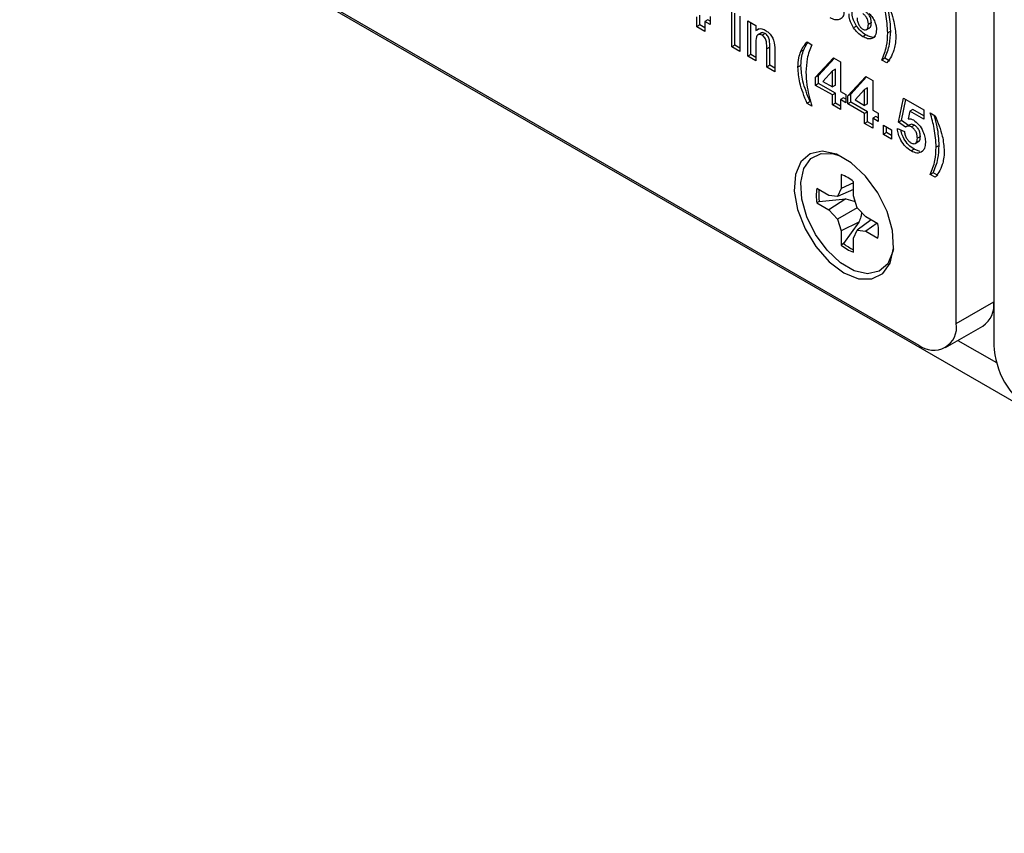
# Model space of a CAD drawing. Header units: inches. Extents: x 0.3 to 33.8, y 0.2 to 21.7.
# Tile 172 of 209: x 30.911 to 31.375, y 13.164 to 13.548. Entities that reach past the tile are written whole.
import ezdxf

# ---------------------------------------------------------------- set-up
doc = ezdxf.new("R2010")
doc.units = ezdxf.units.IN
doc.header["$MEASUREMENT"] = 0

msp = doc.modelspace()

# ---------------------------------------------------------------- linework, layer by layer
at = {"color": 7, "linetype": 'Continuous', "lineweight": 25}
for p, q in [((31.35280835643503, 13.40436758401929), (31.35280835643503, 13.77181094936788)), ((31.37048602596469, 13.7616058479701), (31.37048602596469, 13.39416248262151)), ((30.91086661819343, 13.63908159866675), (31.33513068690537, 13.39415916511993)), ((30.91930746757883, 13.63328091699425), (31.73287825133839, 13.16361650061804)), ((31.23034834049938, 13.54446821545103), (31.23034834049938, 13.5491580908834)), ((31.23176255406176, 13.54528462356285), (31.23176255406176, 13.54997449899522)), ((31.2355700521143, 13.5477764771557), (31.23415583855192, 13.54696006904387)), ((31.23669417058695, 13.54712753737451), (31.2355700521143, 13.5477764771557)), ((31.23669417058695, 13.54930524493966), (31.23669417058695, 13.54549472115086)), ((31.24684749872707, 13.53494345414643), (31.24684749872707, 13.55165113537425)), ((31.24826171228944, 13.53575986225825), (31.24826171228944, 13.55083472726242)), ((31.25065499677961, 13.54945311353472), (31.25065499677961, 13.53274543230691)), ((31.23176255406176, 13.54528462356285), (31.23034834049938, 13.54446821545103)), ((31.23415583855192, 13.54227019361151), (31.23034834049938, 13.54446821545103)), ((31.23415583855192, 13.54390300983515), (31.23176255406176, 13.54528462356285)), ((31.23669417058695, 13.54549472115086), (31.23415583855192, 13.54696006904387)), ((31.23415583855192, 13.54696006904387), (31.23415583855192, 13.54227019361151)), ((31.25446249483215, 13.5472550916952), (31.2582699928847, 13.54505706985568)), ((31.25446249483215, 13.53054741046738), (31.25446249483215, 13.5472550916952)), ((31.25587670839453, 13.53136381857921), (31.25587670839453, 13.54643868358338)), ((31.2582699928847, 13.54505706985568), (31.2582699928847, 13.54264801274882)), ((31.25968420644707, 13.54346442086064), (31.2582699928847, 13.54264801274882)), ((31.30570733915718, 13.54476617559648), (31.30429312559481, 13.54394976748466)), ((31.31026697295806, 13.54298669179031), (31.31203473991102, 13.54400720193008)), ((31.31273534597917, 13.54636981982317), (31.3113211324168, 13.54555341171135)), ((31.26083635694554, 13.54156170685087), (31.25906858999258, 13.54054119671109)), ((31.26258345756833, 13.54126860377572), (31.26116924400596, 13.54045219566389)), ((31.31017718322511, 13.54055074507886), (31.30876296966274, 13.53973433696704)), ((31.32187334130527, 13.54237237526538), (31.3204591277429, 13.54155596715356)), ((31.24826171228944, 13.53575986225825), (31.24684749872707, 13.53494345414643)), ((31.25065499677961, 13.53274543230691), (31.24684749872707, 13.53494345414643)), ((31.25065499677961, 13.53437824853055), (31.24826171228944, 13.53575986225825)), ((31.2582699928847, 13.53595669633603), (31.2582699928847, 13.52834938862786)), ((31.26476087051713, 13.53480877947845), (31.26334665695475, 13.53399237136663)), ((31.26334665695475, 13.52541869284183), (31.26334665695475, 13.53399237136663)), ((31.26476087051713, 13.52623510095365), (31.26476087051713, 13.53480877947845)), ((31.2671541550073, 13.53355305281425), (31.2671541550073, 13.52322067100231)), ((31.2808316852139, 13.53358743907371), (31.27941747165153, 13.53277103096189)), ((31.28238414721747, 13.53729172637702), (31.284668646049, 13.53597291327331)), ((31.25587670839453, 13.53136381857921), (31.25446249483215, 13.53054741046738)), ((31.2582699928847, 13.52834938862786), (31.25446249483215, 13.53054741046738)), ((31.2582699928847, 13.52998220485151), (31.25587670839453, 13.53136381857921)), ((31.28644547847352, 13.52057068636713), (31.2948180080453, 13.5298206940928)), ((31.28785969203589, 13.52138709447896), (31.29526151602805, 13.52956466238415)), ((31.2948180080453, 13.5298206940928), (31.29812180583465, 13.5279134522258)), ((31.31908117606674, 13.52954823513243), (31.31766696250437, 13.52873182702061)), ((31.32136567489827, 13.52822942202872), (31.31908117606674, 13.52954823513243)), ((31.26476087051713, 13.52623510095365), (31.26334665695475, 13.52541869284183)), ((31.2671541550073, 13.52322067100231), (31.26334665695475, 13.52541869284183)), ((31.2671541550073, 13.52485348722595), (31.26476087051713, 13.52623510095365)), ((31.27948319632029, 13.5261036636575), (31.27806898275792, 13.52528725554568)), ((31.29572852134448, 13.52447014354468), (31.2943143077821, 13.52365373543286)), ((31.29572852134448, 13.51685825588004), (31.29572852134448, 13.52447014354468)), ((31.29812180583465, 13.5279134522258), (31.29812180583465, 13.51384382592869)), ((31.31995146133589, 13.5274130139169), (31.31766696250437, 13.52873182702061)), ((31.28785969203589, 13.52138709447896), (31.28644547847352, 13.52057068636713)), ((31.28644547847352, 13.51677390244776), (31.28644547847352, 13.52057068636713)), ((31.28785969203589, 13.51759031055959), (31.28785969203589, 13.52138709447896)), ((31.2943143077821, 13.52365373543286), (31.28978893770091, 13.51865428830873)), ((31.2943143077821, 13.51604184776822), (31.2943143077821, 13.52365373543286)), ((31.30167547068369, 13.51177859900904), (31.31004800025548, 13.52102860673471)), ((31.30308968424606, 13.51259500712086), (31.31049150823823, 13.52077257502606)), ((31.31004800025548, 13.52102860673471), (31.31335179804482, 13.51912136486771)), ((31.28785969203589, 13.51759031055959), (31.28644547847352, 13.51677390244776)), ((31.2943143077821, 13.51223132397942), (31.28644547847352, 13.51677390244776)), ((31.29572852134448, 13.51304773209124), (31.28785969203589, 13.51759031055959)), ((31.28978893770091, 13.51865428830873), (31.2943143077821, 13.51604184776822)), ((31.29572852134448, 13.51685825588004), (31.2943143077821, 13.51604184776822)), ((31.31095851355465, 13.51567805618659), (31.30954429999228, 13.51486164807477)), ((31.31095851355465, 13.50806616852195), (31.31095851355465, 13.51567805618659)), ((31.31335179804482, 13.51912136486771), (31.31335179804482, 13.5050517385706)), ((31.29572852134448, 13.51304773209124), (31.2943143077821, 13.51223132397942)), ((31.2943143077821, 13.50754144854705), (31.2943143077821, 13.51223132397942)), ((31.29572852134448, 13.50835785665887), (31.29572852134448, 13.51304773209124)), ((31.29812180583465, 13.51384382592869), (31.30066013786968, 13.51237847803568)), ((31.29953601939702, 13.51084971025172), (31.29812180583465, 13.51003330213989)), ((31.30066013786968, 13.51020077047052), (31.29953601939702, 13.51084971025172)), ((31.30066013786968, 13.51237847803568), (31.30066013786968, 13.50856795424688)), ((31.30308968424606, 13.51259500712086), (31.30167547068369, 13.51177859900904)), ((31.30167547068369, 13.50798181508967), (31.30167547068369, 13.51177859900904)), ((31.30308968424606, 13.50879822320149), (31.30308968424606, 13.51259500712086)), ((31.30954429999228, 13.51486164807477), (31.30501892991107, 13.50986220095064)), ((31.30954429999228, 13.50724976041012), (31.30954429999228, 13.51486164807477)), ((31.32553579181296, 13.49943785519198), (31.32782029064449, 13.51076888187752)), ((31.32782029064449, 13.51076888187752), (31.33746595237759, 13.50520055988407)), ((31.28379836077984, 13.50908953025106), (31.28238414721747, 13.50827312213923)), ((31.284668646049, 13.50695430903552), (31.28238414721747, 13.50827312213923)), ((31.28409732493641, 13.50891694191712), (31.28379836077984, 13.50908953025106)), ((31.29572852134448, 13.50835785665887), (31.2943143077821, 13.50754144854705)), ((31.29812180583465, 13.50534342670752), (31.2943143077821, 13.50754144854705)), ((31.29812180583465, 13.50697624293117), (31.29572852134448, 13.50835785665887)), ((31.30066013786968, 13.50856795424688), (31.29812180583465, 13.51003330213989)), ((31.29812180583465, 13.51003330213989), (31.29812180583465, 13.50534342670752)), ((31.30308968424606, 13.50879822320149), (31.30167547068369, 13.50798181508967)), ((31.30954429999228, 13.50343923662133), (31.30167547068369, 13.50798181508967)), ((31.31095851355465, 13.50425564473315), (31.30308968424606, 13.50879822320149)), ((31.30501892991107, 13.50986220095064), (31.30954429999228, 13.50724976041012)), ((31.31095851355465, 13.50806616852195), (31.30954429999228, 13.50724976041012)), ((31.32695000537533, 13.5002542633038), (31.32893962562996, 13.5101227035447)), ((31.31095851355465, 13.50425564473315), (31.30954429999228, 13.50343923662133)), ((31.30954429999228, 13.49874936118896), (31.30954429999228, 13.50343923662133)), ((31.31095851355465, 13.49956576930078), (31.31095851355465, 13.50425564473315)), ((31.31335179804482, 13.5050517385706), (31.31589013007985, 13.50358639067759)), ((31.31476601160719, 13.50205762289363), (31.31335179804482, 13.5012412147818)), ((31.31589013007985, 13.49977586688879), (31.31335179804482, 13.5012412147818)), ((31.31335179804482, 13.5012412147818), (31.31335179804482, 13.49655133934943)), ((31.31589013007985, 13.50140868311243), (31.31476601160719, 13.50205762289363)), ((31.31589013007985, 13.50358639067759), (31.31589013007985, 13.49977586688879)), ((31.33087025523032, 13.50461141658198), (31.33009289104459, 13.50097943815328)), ((31.3322844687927, 13.5054278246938), (31.33087025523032, 13.50461141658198)), ((31.33746595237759, 13.50080380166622), (31.33087025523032, 13.50461141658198)), ((31.33746595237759, 13.50243661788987), (31.3322844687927, 13.5054278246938)), ((31.33746595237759, 13.50520055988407), (31.33746595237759, 13.50080380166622)), ((31.34051195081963, 13.50373525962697), (31.34279644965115, 13.50241644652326)), ((31.31095851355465, 13.49956576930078), (31.30954429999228, 13.49874936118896)), ((31.31335179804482, 13.49655133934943), (31.30954429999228, 13.49874936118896)), ((31.31335179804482, 13.49818415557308), (31.31095851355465, 13.49956576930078)), ((31.31842846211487, 13.49801740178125), (31.32223596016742, 13.49581937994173)), ((31.31842846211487, 13.4936206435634), (31.31842846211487, 13.49801740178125)), ((31.31984267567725, 13.49443705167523), (31.31984267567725, 13.49720099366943)), ((31.32502812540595, 13.49635091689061), (31.32832795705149, 13.4949405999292)), ((31.32695000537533, 13.5002542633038), (31.32553579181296, 13.49943785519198)), ((31.32885545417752, 13.49698102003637), (31.32553579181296, 13.49943785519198)), ((31.33022871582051, 13.49782773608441), (31.32695000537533, 13.5002542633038)), ((31.33085711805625, 13.49819050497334), (31.32908935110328, 13.49716999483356)), ((31.3330459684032, 13.49795340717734), (31.33163175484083, 13.49713699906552)), ((31.31984267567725, 13.49443705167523), (31.31842846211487, 13.4936206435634)), ((31.32223596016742, 13.49142262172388), (31.31842846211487, 13.4936206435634)), ((31.32223596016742, 13.49305543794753), (31.31984267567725, 13.49443705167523)), ((31.32223596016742, 13.49581937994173), (31.32223596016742, 13.49142262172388)), ((31.33583416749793, 13.49264778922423), (31.33441995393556, 13.49183138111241)), ((31.33339996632, 13.48932197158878), (31.33516773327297, 13.49034248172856)), ((31.34471832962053, 13.48835720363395), (31.34330411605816, 13.48754079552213)), ((31.33292301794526, 13.48659281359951), (31.33150880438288, 13.48577640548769)), ((31.33556239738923, 13.48560817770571), (31.33292301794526, 13.48659281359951)), ((31.29846065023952, 13.47467460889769), (31.29846065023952, 13.46805256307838)), ((31.341926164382, 13.47553306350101), (31.34051195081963, 13.47471665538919)), ((31.34279644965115, 13.47339784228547), (31.34051195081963, 13.47471665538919)), ((31.34421066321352, 13.4742142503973), (31.341926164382, 13.47553306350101)), ((31.30434377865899, 13.47079364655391), (31.29846065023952, 13.46805256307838)), ((31.30434377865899, 13.46465630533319), (31.30434377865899, 13.47127835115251)), ((31.2927261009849, 13.4647410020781), (31.28699155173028, 13.46805148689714)), ((31.29678103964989, 13.46433968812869), (31.2927261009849, 13.4647410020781)), ((31.29846065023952, 13.46805256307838), (31.29678103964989, 13.46433968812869)), ((31.30434377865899, 13.46760949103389), (31.29678103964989, 13.46433968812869)), ((31.30602338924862, 13.45900419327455), (31.30434377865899, 13.46465630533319)), ((31.28816748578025, 13.46195683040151), (31.28699155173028, 13.46125786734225)), ((31.28699155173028, 13.46125786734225), (31.2927261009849, 13.45794738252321)), ((31.28816748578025, 13.46195683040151), (31.30060196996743, 13.46312056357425)), ((31.30060196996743, 13.46312056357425), (31.2927261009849, 13.45794738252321)), ((31.30060196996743, 13.46312056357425), (31.30515710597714, 13.46191935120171)), ((31.2927261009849, 13.45794738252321), (31.29678103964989, 13.45366696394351)), ((31.30602438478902, 13.45900314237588), (31.29678103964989, 13.45366696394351)), ((31.31007832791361, 13.45472377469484), (31.30602338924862, 13.45900419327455)), ((31.31581287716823, 13.4514132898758), (31.31007832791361, 13.45472377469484)), ((31.29678103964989, 13.45366696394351), (31.29846065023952, 13.44801485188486)), ((31.30687906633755, 13.45224831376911), (31.29846065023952, 13.44801485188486)), ((31.30687906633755, 13.45224831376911), (31.29965398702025, 13.44206162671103)), ((31.31263788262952, 13.45324617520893), (31.30602338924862, 13.44833146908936)), ((31.31539480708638, 13.45165463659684), (31.31007832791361, 13.44793015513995)), ((31.29846065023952, 13.44801485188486), (31.29846065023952, 13.44139280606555)), ((31.30434377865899, 13.44461859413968), (31.30602338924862, 13.44833146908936)), ((31.30602338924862, 13.44833146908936), (31.31007832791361, 13.44793015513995)), ((31.31007832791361, 13.44793015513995), (31.31581287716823, 13.44461967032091)), ((31.29965398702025, 13.44206162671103), (31.29846065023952, 13.44139280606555)), ((31.30434377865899, 13.43799654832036), (31.30434377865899, 13.44461859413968)), ((31.35280835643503, 13.40436758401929), (31.37048602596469, 13.41457268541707)), ((31.34762967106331, 13.39292146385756), (31.36530734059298, 13.40312656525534)), ((31.35358665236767, 13.39636035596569), (31.37174227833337, 13.38587933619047))]:
    msp.add_line(p, q, dxfattribs=at)
at = {"color": 7, "linetype": 'Continuous', "lineweight": 25, "flags": 128}
for points in [[(31.29977534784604, 13.42828725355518), (31.30669500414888, 13.42549700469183), (31.3129998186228, 13.42536344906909), (31.31812958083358, 13.42789845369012), (31.32162848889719, 13.43287677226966), (31.32318564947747, 13.43985605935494), (31.32266270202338, 13.44821617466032), (31.32010611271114, 13.45721428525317), (31.31574304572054, 13.46605086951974), (31.3099611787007, 13.47394075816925), (31.30327425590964, 13.48018289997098), (31.29627643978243, 13.48422265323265), (31.28958951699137, 13.48570106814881), (31.28380764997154, 13.48448678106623), (31.27944458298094, 13.48068768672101), (31.27688799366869, 13.47464135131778), (31.27636504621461, 13.46688501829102), (31.27792220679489, 13.45810787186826), (31.2814211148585, 13.44908980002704), (31.28655087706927, 13.44063209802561), (31.29285569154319, 13.43348626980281), (31.29977534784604, 13.42828725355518)], [(31.32316816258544, 13.43961265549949), (31.32291081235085, 13.43824996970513), (31.32050823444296, 13.43256787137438), (31.31640800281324, 13.4289976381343), (31.31097444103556, 13.42785650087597), (31.30469034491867, 13.4292458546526), (31.29811408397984, 13.43304224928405), (31.29182998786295, 13.43890835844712), (31.28639642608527, 13.44632295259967), (31.28229619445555, 13.45462721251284), (31.27989361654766, 13.46308326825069), (31.27940217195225, 13.47093976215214), (31.28086552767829, 13.47749861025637), (31.28415365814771, 13.48217703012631), (31.28897439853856, 13.48455932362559), (31.29489940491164, 13.48443381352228), (31.29780526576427, 13.48354724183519)]]:
    msp.add_lwpolyline(points, dxfattribs=at)
at = {"color": 7, "linetype": 'Continuous', "lineweight": 25}
for centre, radius, start, end in [((31.29179720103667, 13.45633830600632), 0.01950952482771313, 49.97662251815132, 70.02875401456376), ((31.30620787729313, 13.4646546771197), 0.01951423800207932, 169.9755578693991, 190.0244421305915), ((31.30846531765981, 13.46531419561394), 0.02057362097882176, 173.9945700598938, 189.391979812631), ((31.29659655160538, 13.44801648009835), 0.01951423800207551, 349.9755578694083, 10.02444213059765), ((31.31100722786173, 13.45633285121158), 0.01950952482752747, 229.9766225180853, 250.0287540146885), ((31.31245342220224, 13.45754707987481), 0.02009041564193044, 230.4247117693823, 246.1929841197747), ((31.35859388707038, 13.41305858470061), 0.01198813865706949, 304.056350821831, 7.255829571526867), ((31.34203149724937, 13.40261940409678), 0.01091772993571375, 230.7967147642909, 9.214036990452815), ((31.40886642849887, 13.39590900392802), 0.03842012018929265, 182.6054784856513, 237.394521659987)]:
    msp.add_arc(centre, radius, start, end, dxfattribs=at)
for points, knots in [([(31.3204591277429, 13.54155596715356), (31.32028895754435, 13.54446819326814), (31.31998476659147, 13.54967399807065), (31.31837582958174, 13.55528037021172), (31.31766696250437, 13.55775043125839)], [0, 0, 0, 0, 0.5594189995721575, 1, 1, 1, 1]), ([(31.32187334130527, 13.54237237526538), (31.32172087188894, 13.54527916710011), (31.32147968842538, 13.54987727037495), (31.32008391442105, 13.55482984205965), (31.31957050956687, 13.55665153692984)], [0, 0, 0, 0, 0.6321719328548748, 1, 1, 1, 1]), ([(31.31995146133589, 13.55643161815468), (31.32129145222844, 13.55319743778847), (31.32368436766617, 13.54742193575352), (31.32408870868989, 13.54204146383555), (31.32426662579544, 13.53967396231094)], [0, 0, 0, 0, 0.559982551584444, 1, 1, 1, 1]), ([(31.29989863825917, 13.55199633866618), (31.29977900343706, 13.55097951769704), (31.29953955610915, 13.5489443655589), (31.29771838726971, 13.54765998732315), (31.29557626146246, 13.54753549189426), (31.29409807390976, 13.54826310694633), (31.29335846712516, 13.54862716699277)], [0, 0, 0, 0, 0.2792950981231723, 0.5590050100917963, 0.7793494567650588, 1, 1, 1, 1]), ([(31.30429312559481, 13.54394976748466), (31.30360253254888, 13.54518690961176), (31.30236559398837, 13.54740278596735), (31.30223903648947, 13.54952493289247), (31.30218313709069, 13.55046226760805)], [0, 0, 0, 0, 0.5583082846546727, 0.9999999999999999, 0.9999999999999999, 0.9999999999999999, 0.9999999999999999]), ([(31.30570733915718, 13.54476617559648), (31.30501674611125, 13.54600331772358), (31.30377980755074, 13.54821919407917), (31.30365325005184, 13.5503413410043), (31.30359735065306, 13.55127867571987)], [0, 0, 0, 0, 0.5583082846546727, 0.9999999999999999, 0.9999999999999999, 0.9999999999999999, 0.9999999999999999]), ([(31.30599063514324, 13.54868102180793), (31.30601596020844, 13.54814514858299), (31.30606647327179, 13.54707630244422), (31.30668842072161, 13.54541375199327), (31.30763916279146, 13.54402796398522), (31.3083486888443, 13.54353339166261), (31.30870347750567, 13.54328608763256)], [0, 0, 0, 0, 0.2808110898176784, 0.5601023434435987, 0.7800352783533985, 1, 1, 1, 1]), ([(31.3113211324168, 13.54555341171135), (31.31129101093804, 13.54606618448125), (31.31123089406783, 13.54708958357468), (31.3105803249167, 13.54866690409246), (31.3096585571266, 13.54995324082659), (31.30898493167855, 13.55041505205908), (31.30864795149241, 13.5506460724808)], [0, 0, 0, 0, 0.2805890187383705, 0.5600035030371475, 0.779892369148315, 1, 1, 1, 1]), ([(31.31273534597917, 13.54636981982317), (31.31270522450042, 13.54688259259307), (31.31264510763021, 13.5479059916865), (31.31199453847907, 13.54948331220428), (31.31107277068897, 13.55076964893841), (31.31039914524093, 13.5512314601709), (31.31006216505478, 13.55146248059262)], [0, 0, 0, 0, 0.2805890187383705, 0.5600035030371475, 0.779892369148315, 1, 1, 1, 1]), ([(31.31173361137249, 13.55074254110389), (31.31226935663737, 13.55013785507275), (31.31333991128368, 13.54892953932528), (31.31443328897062, 13.54681847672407), (31.31503888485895, 13.54483800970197), (31.3150987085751, 13.54373064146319), (31.31512863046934, 13.54317677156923)], [0, 0, 0, 0, 0.2800733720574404, 0.55965748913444, 0.7797548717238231, 1, 1, 1, 1]), ([(31.2582699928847, 13.54264801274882), (31.2589407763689, 13.54311415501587), (31.26013969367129, 13.5439473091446), (31.26189515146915, 13.54315849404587), (31.26266844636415, 13.54281101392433)], [0, 0, 0, 0, 0.5594910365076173, 1, 1, 1, 1]), ([(31.26266844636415, 13.54281101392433), (31.26319129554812, 13.54245863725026), (31.26423647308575, 13.54175423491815), (31.26568003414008, 13.54009704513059), (31.26714209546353, 13.53712352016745), (31.26714918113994, 13.53502566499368), (31.2671541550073, 13.53355305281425)], [0, 0, 0, 0, 0.1873300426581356, 0.3744734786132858, 0.5609048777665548, 0.9999999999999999, 0.9999999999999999, 0.9999999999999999, 0.9999999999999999]), ([(31.30876296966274, 13.53973433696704), (31.3078575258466, 13.54032110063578), (31.30624076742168, 13.54136882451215), (31.30488820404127, 13.54316119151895), (31.30429312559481, 13.54394976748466)], [0, 0, 0, 0, 0.56003655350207, 1, 1, 1, 1]), ([(31.31017718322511, 13.54055074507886), (31.30927173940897, 13.5411375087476), (31.30765498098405, 13.54218523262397), (31.30630241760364, 13.54397759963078), (31.30570733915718, 13.54476617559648)], [0, 0, 0, 0, 0.56003655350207, 1, 1, 1, 1]), ([(31.30870347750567, 13.54328608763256), (31.30914460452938, 13.54310394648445), (31.31002740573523, 13.54273943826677), (31.31117088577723, 13.54350938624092), (31.31126414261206, 13.54477809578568), (31.3113211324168, 13.54555341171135)], [0, 0, 0, 0, 0.2797528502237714, 0.5598526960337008, 1, 1, 1, 1]), ([(31.31512863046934, 13.54317677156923), (31.31503812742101, 13.54214673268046), (31.31485736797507, 13.54008946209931), (31.31313695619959, 13.53864853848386), (31.31096419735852, 13.53862647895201), (31.30949738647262, 13.5393647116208), (31.30876296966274, 13.53973433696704)], [0, 0, 0, 0, 0.2798944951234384, 0.559026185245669, 0.7792090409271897, 1, 1, 1, 1]), ([(31.31179699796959, 13.5440088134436), (31.31197648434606, 13.54409186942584), (31.31267550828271, 13.54441533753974), (31.31270983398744, 13.54553652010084), (31.31273534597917, 13.54636981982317)], [0, 0, 0, 0, 0.2567671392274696, 1, 1, 1, 1]), ([(31.26116924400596, 13.54045219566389), (31.26088034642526, 13.54059162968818), (31.26030262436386, 13.54087046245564), (31.2595300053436, 13.54082367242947), (31.25891024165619, 13.54047098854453), (31.25816896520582, 13.53906600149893), (31.25822509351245, 13.53733855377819), (31.2582699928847, 13.53595669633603)], [0, 0, 0, 0, 0.1250324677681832, 0.2500332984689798, 0.3750263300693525, 0.5000575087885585, 1, 1, 1, 1]), ([(31.26258345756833, 13.54126860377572), (31.2622966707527, 13.54140457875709), (31.26172316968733, 13.54167649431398), (31.26105992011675, 13.54168068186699), (31.26077515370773, 13.54148229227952), (31.26068359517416, 13.5414185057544)], [0, 0, 0, 0, 0.40428326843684, 0.8084642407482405, 1, 1, 1, 1]), ([(31.26334665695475, 13.53399237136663), (31.26337767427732, 13.53507917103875), (31.26341643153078, 13.53643716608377), (31.26296783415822, 13.53827259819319), (31.26251306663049, 13.53918380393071), (31.26188283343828, 13.53997695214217), (31.26140717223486, 13.54029373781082), (31.26116924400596, 13.54045219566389)], [0, 0, 0, 0, 0.5005965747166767, 0.6255133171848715, 0.7503216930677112, 0.8751096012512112, 1, 1, 1, 1]), ([(31.26476087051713, 13.53480877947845), (31.26479188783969, 13.53589557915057), (31.26483064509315, 13.5372535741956), (31.26438204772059, 13.53908900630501), (31.26392728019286, 13.54000021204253), (31.26329704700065, 13.54079336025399), (31.26282138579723, 13.54111014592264), (31.26258345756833, 13.54126860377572)], [0, 0, 0, 0, 0.5005965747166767, 0.6255133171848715, 0.7503216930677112, 0.8751096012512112, 1, 1, 1, 1]), ([(31.31474111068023, 13.54003590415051), (31.31460052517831, 13.53988937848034), (31.31403450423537, 13.53929944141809), (31.31234153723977, 13.53949825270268), (31.31089929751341, 13.54019959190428), (31.31017718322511, 13.54055074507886)], [0, 0, 0, 0, 0.1416291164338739, 0.5702227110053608, 1, 1, 1, 1]), ([(31.31766696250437, 13.52873182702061), (31.31854029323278, 13.53083612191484), (31.32010024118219, 13.53459482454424), (31.32034944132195, 13.53942843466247), (31.3204591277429, 13.54155596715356)], [0, 0, 0, 0, 0.559846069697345, 1, 1, 1, 1]), ([(31.31908117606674, 13.52954823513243), (31.31995450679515, 13.53165253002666), (31.32151445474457, 13.53541123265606), (31.32176365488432, 13.54024484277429), (31.32187334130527, 13.54237237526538)], [0, 0, 0, 0, 0.559846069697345, 1, 1, 1, 1]), ([(31.32426662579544, 13.53967396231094), (31.32420787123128, 13.53842466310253), (31.32410291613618, 13.53619300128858), (31.3235859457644, 13.53427706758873), (31.32335837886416, 13.53343368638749)], [0, 0, 0, 0, 0.5598066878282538, 1, 1, 1, 1]), ([(31.27941747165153, 13.53277103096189), (31.27988169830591, 13.53372431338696), (31.28071073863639, 13.5354267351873), (31.28187279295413, 13.53672182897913), (31.28238414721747, 13.53729172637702)], [0, 0, 0, 0, 0.5599566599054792, 1, 1, 1, 1]), ([(31.27948319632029, 13.5261036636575), (31.27955009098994, 13.52764970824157), (31.27966957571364, 13.53041119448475), (31.28047651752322, 13.5326167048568), (31.2808316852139, 13.53358743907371)], [0, 0, 0, 0, 0.559859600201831, 1, 1, 1, 1]), ([(31.2808316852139, 13.53358743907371), (31.28128287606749, 13.53455666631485), (31.28186908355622, 13.53581593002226), (31.28269756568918, 13.53677885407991), (31.28288838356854, 13.53700063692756)], [0, 0, 0, 0, 0.7696777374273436, 1, 1, 1, 1]), ([(31.284668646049, 13.53597291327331), (31.28378167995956, 13.53385005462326), (31.28219808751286, 13.53005989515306), (31.28197473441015, 13.52515839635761), (31.28187648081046, 13.5230022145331)], [0, 0, 0, 0, 0.5600974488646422, 1, 1, 1, 1]), ([(31.27806898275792, 13.52528725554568), (31.27813587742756, 13.52683330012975), (31.27825536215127, 13.52959478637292), (31.27906230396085, 13.53180029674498), (31.27941747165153, 13.53277103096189)], [0, 0, 0, 0, 0.559859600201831, 1, 1, 1, 1]), ([(31.32335837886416, 13.53343368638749), (31.322870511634, 13.53213879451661), (31.32199897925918, 13.52982558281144), (31.32057730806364, 13.52815044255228), (31.31995146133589, 13.5274130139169)], [0, 0, 0, 0, 0.5597809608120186, 1, 1, 1, 1]), ([(31.28238414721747, 13.50827312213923), (31.28106207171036, 13.51155478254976), (31.27870127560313, 13.51741475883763), (31.27826217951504, 13.52288181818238), (31.27806898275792, 13.52528725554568)], [0, 0, 0, 0, 0.5600125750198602, 1, 1, 1, 1]), ([(31.28379836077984, 13.50908953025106), (31.28247628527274, 13.51237119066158), (31.2801154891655, 13.51823116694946), (31.27967639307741, 13.5236982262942), (31.27948319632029, 13.5261036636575)], [0, 0, 0, 0, 0.5600125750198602, 1, 1, 1, 1]), ([(31.28187648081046, 13.5230022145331), (31.28195840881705, 13.52105452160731), (31.28210474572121, 13.51757562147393), (31.28287984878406, 13.51385281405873), (31.28322100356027, 13.51221425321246)], [0, 0, 0, 0, 0.5598588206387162, 1, 1, 1, 1]), ([(31.28322100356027, 13.51221425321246), (31.28347032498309, 13.5112353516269), (31.283915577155, 13.5094871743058), (31.28443852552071, 13.50772829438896), (31.284668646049, 13.50695430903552)], [0, 0, 0, 0, 0.559955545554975, 0.9999999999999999, 0.9999999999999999, 0.9999999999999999, 0.9999999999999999]), ([(31.33009289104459, 13.50097943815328), (31.33052215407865, 13.50099961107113), (31.33128884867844, 13.50103564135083), (31.3321548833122, 13.500611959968), (31.33253603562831, 13.50042549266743)], [0, 0, 0, 0, 0.5598879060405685, 1, 1, 1, 1]), ([(31.34330411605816, 13.48754079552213), (31.34313394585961, 13.49045302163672), (31.34282975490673, 13.49565882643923), (31.341220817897, 13.50126519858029), (31.34051195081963, 13.50373525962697)], [0, 0, 0, 0, 0.5594189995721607, 1, 1, 1, 1]), ([(31.34471832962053, 13.48835720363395), (31.3445658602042, 13.49126399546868), (31.34432467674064, 13.49586209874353), (31.34292890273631, 13.50081467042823), (31.34241549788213, 13.50263636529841)], [0, 0, 0, 0, 0.6321719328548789, 1, 1, 1, 1]), ([(31.34279644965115, 13.50241644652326), (31.3441364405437, 13.49918226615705), (31.34652935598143, 13.4934067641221), (31.34693369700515, 13.48802629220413), (31.3471116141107, 13.48565879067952)], [0, 0, 0, 0, 0.5599825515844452, 1, 1, 1, 1]), ([(31.33150880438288, 13.48577640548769), (31.3305968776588, 13.48639211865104), (31.32877589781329, 13.4876216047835), (31.32665753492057, 13.49064989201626), (31.32542194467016, 13.49368957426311), (31.32515947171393, 13.49546330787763), (31.32502812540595, 13.49635091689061)], [0, 0, 0, 0, 0.2799488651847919, 0.5590155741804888, 0.7793232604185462, 0.9999999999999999, 0.9999999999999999, 0.9999999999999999, 0.9999999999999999]), ([(31.33163175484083, 13.49713699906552), (31.33132578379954, 13.4972821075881), (31.33071370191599, 13.49757239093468), (31.3297171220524, 13.49756416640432), (31.32918224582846, 13.49720218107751), (31.32885545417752, 13.49698102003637)], [0, 0, 0, 0, 0.2799826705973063, 0.5600932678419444, 1, 1, 1, 1]), ([(31.3330459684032, 13.49795340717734), (31.33274086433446, 13.49809682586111), (31.33213051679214, 13.49838372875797), (31.33130808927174, 13.4984015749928), (31.33090663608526, 13.49814504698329), (31.3307163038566, 13.49802342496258)], [0, 0, 0, 0, 0.3445423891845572, 0.6892422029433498, 0.9999999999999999, 0.9999999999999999, 0.9999999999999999, 0.9999999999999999]), ([(31.33441995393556, 13.49183138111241), (31.33439770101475, 13.49236566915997), (31.33435338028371, 13.49342980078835), (31.3337036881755, 13.49510878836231), (31.33269548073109, 13.49642881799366), (31.33198659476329, 13.49690076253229), (31.33163175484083, 13.49713699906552)], [0, 0, 0, 0, 0.280879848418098, 0.5594232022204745, 0.7794649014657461, 1, 1, 1, 1]), ([(31.33253603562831, 13.50042549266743), (31.33343375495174, 13.4997653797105), (31.33523123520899, 13.49844365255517), (31.33710440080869, 13.49525203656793), (31.33809840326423, 13.49224805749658), (31.33818440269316, 13.49056968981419), (31.3382274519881, 13.4897295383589)], [0, 0, 0, 0, 0.2790082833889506, 0.558651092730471, 0.7790710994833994, 1, 1, 1, 1]), ([(31.33583416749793, 13.49264778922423), (31.33581191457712, 13.49318207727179), (31.33576759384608, 13.49424620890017), (31.33511790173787, 13.49592519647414), (31.33410969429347, 13.49724522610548), (31.33340080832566, 13.49771717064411), (31.3330459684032, 13.49795340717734)], [0, 0, 0, 0, 0.280879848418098, 0.5594232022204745, 0.7794649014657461, 1, 1, 1, 1]), ([(31.33292301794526, 13.48659281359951), (31.33200912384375, 13.48720887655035), (31.33018421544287, 13.48843906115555), (31.32809318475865, 13.4914624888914), (31.32702786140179, 13.49392984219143), (31.32682284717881, 13.49515130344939), (31.32676710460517, 13.49548341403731)], [0, 0, 0, 0, 0.3249201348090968, 0.6488164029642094, 0.9045145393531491, 1, 1, 1, 1]), ([(31.32832795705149, 13.4949405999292), (31.32841264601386, 13.49438984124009), (31.32858180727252, 13.49328973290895), (31.32934556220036, 13.4916958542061), (31.33031132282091, 13.49040363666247), (31.33100393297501, 13.48992018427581), (31.33135015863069, 13.4896785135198)], [0, 0, 0, 0, 0.2803328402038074, 0.5599484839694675, 0.7800247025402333, 1, 1, 1, 1]), ([(31.33135015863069, 13.4896785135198), (31.33183451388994, 13.48946261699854), (31.33280235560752, 13.48903121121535), (31.33388446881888, 13.48947394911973), (31.33436404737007, 13.49054751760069), (31.33440129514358, 13.4914028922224), (31.33441995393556, 13.49183138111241)], [0, 0, 0, 0, 0.279579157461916, 0.558656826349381, 0.7789148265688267, 1, 1, 1, 1]), ([(31.33494055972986, 13.49033870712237), (31.33505597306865, 13.49037159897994), (31.33547729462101, 13.49049167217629), (31.33576193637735, 13.49139468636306), (31.33581006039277, 13.492229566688), (31.33583416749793, 13.49264778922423)], [0, 0, 0, 0, 0.1584524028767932, 0.5784375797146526, 0.9999999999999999, 0.9999999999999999, 0.9999999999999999, 0.9999999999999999]), ([(31.3382274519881, 13.4897295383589), (31.3381554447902, 13.4887813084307), (31.33802674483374, 13.4870865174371), (31.33719140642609, 13.48608835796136), (31.33682343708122, 13.48564866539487)], [0, 0, 0, 0, 0.5594966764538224, 1, 1, 1, 1]), ([(31.34051195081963, 13.47471665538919), (31.34138528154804, 13.47682095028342), (31.34294522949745, 13.48057965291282), (31.34319442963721, 13.48541326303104), (31.34330411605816, 13.48754079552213)], [0, 0, 0, 0, 0.5598460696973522, 1, 1, 1, 1]), ([(31.341926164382, 13.47553306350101), (31.34279949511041, 13.47763735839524), (31.34435944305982, 13.48139606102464), (31.34460864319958, 13.48622967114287), (31.34471832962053, 13.48835720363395)], [0, 0, 0, 0, 0.5598460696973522, 1, 1, 1, 1]), ([(31.33682343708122, 13.48564866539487), (31.33599322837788, 13.48516746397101), (31.33450629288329, 13.48430561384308), (31.33242710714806, 13.4853258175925), (31.33150880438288, 13.48577640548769)], [0, 0, 0, 0, 0.5583353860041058, 1, 1, 1, 1]), ([(31.3471116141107, 13.48565879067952), (31.34705285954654, 13.4844094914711), (31.34694790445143, 13.48217782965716), (31.34643093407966, 13.48026189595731), (31.34620336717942, 13.47941851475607)], [0, 0, 0, 0, 0.5598066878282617, 1, 1, 1, 1]), ([(31.34620336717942, 13.47941851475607), (31.34571549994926, 13.47812362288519), (31.34484396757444, 13.47581041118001), (31.3434222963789, 13.47413527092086), (31.34279644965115, 13.47339784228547)], [0, 0, 0, 0, 0.5597809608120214, 1, 1, 1, 1]), ([(31.30821602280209, 13.4566896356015), (31.30807093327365, 13.45602738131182), (31.30773760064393, 13.45450590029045), (31.30718892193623, 13.4530631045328), (31.30687906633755, 13.45224831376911)], [0, 0, 0, 0, 0.4352695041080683, 1, 1, 1, 1])]:
    msp.add_open_spline(points, degree=3, knots=knots, dxfattribs=at)

doc.saveas('drawing.dxf')
